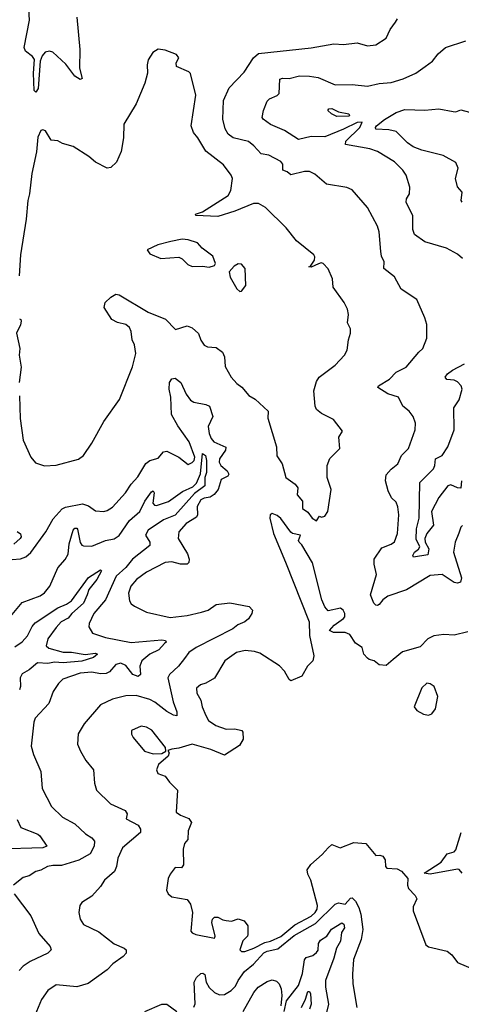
# Model space of a CAD drawing. Extents: x 1245432 to 1420865, y 606325 to 671314.
# Tile 136 of 256: x 1320960 to 1323557, y 618034 to 623830. Entities that reach past the tile are written whole.
import ezdxf

# ---------------------------------------------------------------- set-up
doc = ezdxf.new("R2010")
doc.units = 0

msp = doc.modelspace()

# ---------------------------------------------------------------- linework, layer by layer
at = {"layer": '0CON20XD'}
for points in [[(1321295.6, 623845), (1321312.9, 623655), (1321311.5, 623545), (1321326.4, 623483.6), (1321315, 623477.5), (1321285, 623498), (1321231.2, 623568.8), (1321155, 623638.7), (1321134.7, 623645.3), (1321110.6, 623639.4), (1321092.9, 623617.1), (1321081.1, 623585), (1321068, 623425), (1321055, 623403.3), (1321045, 623412.5), (1321041.2, 623515), (1321046.9, 623595), (1321035, 623612.9), (1320994.3, 623644.3), (1320985.4, 623665.4), (1321017.1, 623827.1), (1321010.5, 623965)], [(1323565, 620853.1), (1323555, 620842.5), (1323543, 620807), (1323521.8, 620755), (1323511.5, 620695), (1323558.1, 620545), (1323551.9, 620518.1), (1323535, 620512.2), (1323515, 620516.7), (1323445, 620563.6), (1323375, 620558.5), (1323235, 620473.8), (1323125, 620437.1), (1323095.6, 620415), (1323075, 620388.1), (1323065, 620381.9), (1323055, 620384.3), (1323043.5, 620395), (1323023.6, 620445), (1323058.5, 620565), (1323044.3, 620624.3), (1323045.7, 620655), (1323089.1, 620720.9), (1323145, 620742.6), (1323165, 620756.6), (1323181.2, 620805), (1323189.7, 620915), (1323183.3, 620963.3), (1323175, 620990.6), (1323147.5, 621015), (1323127, 621057), (1323111.1, 621115), (1323115, 621150), (1323144.2, 621185), (1323183.3, 621215), (1323205.5, 621265), (1323247.8, 621305), (1323286, 621415), (1323288, 621455), (1323274, 621495), (1323250, 621525), (1323214.2, 621555), (1323187.1, 621607.1), (1323125, 621628.5), (1323066.7, 621665), (1323071.2, 621675), (1323135, 621713.3), (1323175, 621754.4), (1323233.8, 621785), (1323306.8, 621873.2), (1323332, 621895), (1323354.2, 621955), (1323354, 622035), (1323342.5, 622075), (1323295, 622183.3), (1323203, 622243), (1323165, 622316.7), (1323101.2, 622365), (1323103.8, 622405), (1323088.2, 622438.2), (1323084.7, 622465.3), (1323075, 622581.2), (1323065.2, 622615), (1323005, 622723.6), (1322915, 622828), (1322885, 622842), (1322765, 622860.8), (1322695, 622921.5), (1322665, 622936.8), (1322635, 622936.5), (1322555, 622916), (1322534.1, 622934.1), (1322507.5, 622945), (1322508.5, 622978.5), (1322495.6, 622995), (1322425, 623032.1), (1322381.1, 623041.1), (1322338, 623088), (1322305, 623113.8), (1322215, 623134.2), (1322186.1, 623156.1), (1322167.7, 623187.7), (1322154.7, 623244.7), (1322158.8, 623355), (1322192, 623428), (1322279.8, 623520.2), (1322335, 623606.2), (1322365, 623630), (1322675, 623664.4), (1322807.7, 623687.7), (1322865, 623684.4), (1322945, 623692.9), (1323005, 623676), (1323055, 623681.1), (1323115, 623721.2), (1323138.8, 623771.2), (1323171.2, 623815), (1323181.2, 623835)], [(1323563.8, 622425), (1323535, 622450), (1323470, 622485), (1323342.8, 622522.8), (1323282.5, 622565), (1323271.9, 622595), (1323272.5, 622675), (1323234, 622755), (1323236, 622775), (1323252, 622805), (1323254.2, 622845), (1323232.5, 622915), (1323214.3, 622945), (1323165, 622992.9), (1323064.5, 623054.5), (1323020.2, 623070.2), (1322876.9, 623095), (1322878.8, 623115), (1322961.1, 623195), (1322975, 623227.5), (1322945, 623224.4), (1322863.7, 623186.3), (1322755, 623140), (1322675, 623142.1), (1322600, 623125), (1322518.2, 623178.2), (1322435, 623212.7), (1322392.9, 623245), (1322386.9, 623255), (1322394.5, 623295.5), (1322415, 623351.2), (1322428.8, 623365), (1322475, 623383.1), (1322485.3, 623394.7), (1322489.8, 623480.2), (1322505, 623485.8), (1322545, 623483.8), (1322605, 623499.6), (1322665, 623497.3), (1322715, 623489.5), (1322815, 623446.8), (1322915, 623447.7), (1323005, 623437.9), (1323075, 623454.5), (1323145, 623460.5), (1323215, 623481.8), (1323289.4, 623515), (1323345, 623554.1), (1323387.5, 623585), (1323421.8, 623628.2), (1323464.1, 623665.9), (1323583.3, 623705)], [(1322705, 620880), (1322723, 620907), (1322735, 620902.5), (1322755, 620906.7), (1322772, 620935), (1322792.9, 621065), (1322767.5, 621135), (1322767.5, 621205), (1322785, 621246.7), (1322842, 621305), (1322837.9, 621372.1), (1322858, 621408), (1322805.9, 621475.9), (1322735, 621511.9), (1322705.8, 621535), (1322697.1, 621555), (1322689.4, 621645), (1322705, 621700), (1322720.8, 621725), (1322815, 621796.2), (1322871.2, 621855), (1322886.2, 621885), (1322893.9, 621946.1), (1322906.2, 621985), (1322905, 622010), (1322888.8, 622045), (1322893.8, 622095), (1322888.8, 622125), (1322868.8, 622165), (1322803.1, 622255), (1322800, 622305), (1322775, 622364.3), (1322745, 622394.4), (1322732.2, 622397.8), (1322717.2, 622392.8), (1322675, 622374), (1322660, 622375), (1322670, 622380), (1322693.8, 622415), (1322695.8, 622434.2), (1322690, 622445), (1322588.9, 622528.9), (1322526.6, 622605), (1322405, 622723.4), (1322365, 622748.5), (1322335, 622747.9), (1322225, 622703), (1322125, 622670.5), (1321996.4, 622676.4), (1321994.2, 622685), (1322035, 622699.4), (1322185.9, 622795), (1322201.9, 622825), (1322211.4, 622895), (1322204, 622915), (1322159.2, 622975), (1322055, 623056), (1322007.1, 623135), (1321981.4, 623165), (1321969.4, 623205), (1321996.7, 623385), (1321963.6, 623513.6), (1321955, 623522.5), (1321882.5, 623555), (1321881.2, 623575), (1321896.7, 623605), (1321882.5, 623625), (1321815, 623650), (1321775, 623656.7), (1321743.6, 623636.4), (1321716.4, 623593.6), (1321708.8, 623565), (1321712.5, 623515), (1321695.9, 623455.9), (1321644.4, 623335), (1321572, 623215), (1321570, 623135), (1321556.9, 623053.1), (1321529.6, 622990.4), (1321495, 622959.2), (1321475, 622955.7), (1321405, 622991.4), (1321365.8, 623025), (1321275, 623084.4), (1321211.7, 623101.7), (1321185, 623116), (1321145, 623121.2), (1321112.2, 623175), (1321095, 623181.8), (1321085, 623177.9), (1321067.5, 623137.5), (1321058.6, 623051.4), (1321031.1, 622925), (1321018.5, 622805), (1321008.2, 622765), (1320997.6, 622655), (1320964.5, 622445), (1320957.5, 622322.5)], [(1322825, 623260.9), (1322794.4, 623275), (1322772.5, 623295), (1322778.8, 623305), (1322795, 623306.7), (1322835, 623287.3), (1322895.3, 623275.3), (1322899.1, 623265), (1322895, 623262), (1322825, 623260.9)], [(1323562.5, 622755), (1323556.7, 622765), (1323562, 622815), (1323535.7, 622845.7), (1323524.2, 622895), (1323538.1, 622955), (1323525, 622989.2), (1323450.8, 623030.8), (1323325, 623062), (1323275, 623081.1), (1323240.5, 623105), (1323175, 623170.9), (1323131, 623181), (1323054.5, 623185), (1323052.6, 623195), (1323059, 623205), (1323105, 623241.4), (1323175, 623283.8), (1323225, 623301.5), (1323342.7, 623297.3), (1323425.3, 623305.3), (1323509.1, 623289.1), (1323525, 623286.9), (1323555, 623300), (1323605, 623285.6)], [(1322075, 622373.3), (1322105, 622382.5), (1322112.5, 622395), (1322095, 622437.5), (1322034.1, 622484.1), (1322005, 622516.2), (1321950, 622535), (1321915, 622537.9), (1321848.8, 622525), (1321773.1, 622505), (1321708.8, 622475), (1321725, 622451.2), (1321790, 622425), (1321895, 622432.5), (1321915, 622422.5), (1321949.5, 622389.5), (1321975, 622376.7), (1322035, 622380), (1322075, 622373.3)], [(1322255, 622230), (1322265, 622232.5), (1322290, 622265), (1322286.7, 622365), (1322265, 622390), (1322245, 622392.5), (1322220.7, 622379.3), (1322192.5, 622345), (1322197.5, 622315), (1322237.5, 622245), (1322255, 622230)], [(1320958.5, 621615), (1320962.1, 621482.1), (1320980.8, 621355), (1321026.2, 621255), (1321052.3, 621222.3), (1321105, 621204.2), (1321175, 621207.5), (1321305, 621242.9), (1321335, 621264), (1321385, 621338), (1321455.6, 621465), (1321546.8, 621593.2), (1321624.1, 621785.9), (1321642.9, 621865), (1321635.5, 621915), (1321621.4, 621945), (1321615.5, 621995), (1321605, 622017.1), (1321585, 622035.5), (1321535, 622046.9), (1321502, 622065), (1321455.8, 622135), (1321462.9, 622165), (1321495, 622197.5), (1321525, 622214.2), (1321545, 622210), (1321715, 622107.8), (1321816.6, 622066.6), (1321876.7, 622006.7), (1321945, 622026.9), (1321975, 622016.9), (1322011.9, 621981.9), (1322025, 621943.3), (1322044.4, 621914.4), (1322065, 621904.2), (1322115, 621900), (1322152.2, 621872.2), (1322165.4, 621845.4), (1322168.7, 621788.7), (1322204, 621725), (1322237.9, 621687.9), (1322267, 621667), (1322307.3, 621617.3), (1322345.6, 621595.6), (1322422, 621525), (1322418.8, 621485), (1322471.4, 621315), (1322471.9, 621261.9), (1322503.8, 621215), (1322526.2, 621135), (1322580, 621095), (1322596.2, 621075), (1322592.7, 621032.7), (1322624, 620995), (1322623.3, 620953.3), (1322655, 620930), (1322680, 620895), (1322705, 620880)], [(1320958.2, 622068.2), (1320965.6, 622065.6), (1320968.2, 622055), (1320965.4, 622034.6), (1320941.4, 621985), (1320960, 621895), (1320957.1, 621855), (1320968.9, 621785), (1320957.5, 621695)], [(1323558.6, 621115), (1323555, 621072), (1323535, 621073.8), (1323495, 621090.9), (1323478.8, 621085), (1323425, 621017.8), (1323382.7, 620935), (1323393.8, 620855), (1323354.7, 620805.3), (1323342.2, 620775), (1323344.8, 620755), (1323366.2, 620715), (1323360.8, 620679.2), (1323276.6, 620666.6), (1323272.6, 620675), (1323281.4, 620695), (1323305, 620712.8), (1323312.9, 620727.1), (1323292.9, 620772.9), (1323293.1, 620833.1), (1323309.7, 620895), (1323314.4, 621105), (1323393.1, 621186.9), (1323402.7, 621205), (1323405.8, 621245), (1323445.2, 621264.8), (1323477.7, 621315), (1323515.4, 621415), (1323513.2, 621545), (1323545, 621592), (1323563.3, 621655), (1323557.1, 621675), (1323535, 621698.8), (1323515, 621708.2), (1323471.7, 621711.7), (1323462.5, 621725), (1323476.9, 621745), (1323505, 621767.3), (1323575.7, 621805)], [(1320915, 620653.3), (1320965, 620656.7), (1320995, 620668.8), (1321025.5, 620694.5), (1321114.5, 620815.5), (1321157.4, 620892.6), (1321208.7, 620951.3), (1321228.9, 620961.1), (1321330.2, 620980.2), (1321365, 620968.9), (1321405, 620938.6), (1321455, 620934.3), (1321475, 620940), (1321505, 620960.6), (1321583.1, 621045), (1321615.8, 621095), (1321655, 621138), (1321702.1, 621217.9), (1321725, 621235.6), (1321775, 621249.2), (1321805, 621286.2), (1321825, 621289.2), (1321848.3, 621278.3), (1321895, 621254.2), (1321951.3, 621211.3), (1321975, 621222.5), (1321985.3, 621235), (1321989.5, 621255), (1321955.9, 621345), (1321889.3, 621439.3), (1321852.9, 621505), (1321848.4, 621608.4), (1321838.9, 621655), (1321842, 621695), (1321855, 621716.7), (1321875, 621720), (1321907.1, 621695), (1321938.1, 621625), (1321965, 621590.8), (1321985, 621579.2), (1322055.6, 621565.6), (1322075.6, 621555.6), (1322096.7, 621495), (1322068.9, 621435), (1322073.4, 621395), (1322085.4, 621365), (1322102.7, 621345), (1322173.1, 621313.1), (1322171.2, 621295), (1322135, 621245.6), (1322133.2, 621225), (1322143.8, 621205), (1322181.1, 621175), (1322190, 621155), (1322185, 621142.5), (1322145, 621123.1), (1322127.9, 621065), (1322104.3, 621035.7), (1322080.1, 621019.9), (1322045, 621014), (1322025, 621003.4), (1322003.7, 620965), (1322005.3, 620915), (1321999.2, 620900.8), (1321938.5, 620865), (1321895.5, 620814.5), (1321892.2, 620775), (1321947.8, 620685), (1321956.9, 620655), (1321954.4, 620635.6), (1321945.5, 620624.5), (1321905.3, 620625.3), (1321855, 620639.2), (1321815, 620634.6), (1321705, 620578.5), (1321647.3, 620535), (1321613.8, 620495), (1321600.5, 620455), (1321605, 620410), (1321615, 620392), (1321635, 620377.5), (1321705, 620341.9), (1321845, 620310.5), (1321945, 620322.7), (1322028.3, 620341.7), (1322068, 620355), (1322115, 620386.9), (1322195, 620397.5), (1322310, 620375), (1322330, 620355), (1322326, 620334), (1322305, 620303.3), (1322283.3, 620285), (1322242.1, 620267.9), (1322213.8, 620245), (1321997.5, 620135), (1321955.4, 620104.6), (1321929.6, 620070.4), (1321894.2, 620025), (1321840.6, 619975), (1321831.1, 619955), (1321862.3, 619815), (1321884.5, 619755.5), (1321885, 619732.9), (1321865, 619736.2), (1321825, 619756.8), (1321755, 619812.9), (1321725, 619827.7), (1321645, 619851.2), (1321585, 619850.5), (1321505, 619830.5), (1321435, 619796.9), (1321339.4, 619685), (1321304.5, 619625.5), (1321300.8, 619565), (1321316.9, 619525), (1321349.8, 619469.8), (1321393.1, 619415), (1321399.4, 619335), (1321410.8, 619295), (1321493.8, 619215), (1321580, 619175), (1321592.5, 619155), (1321586.4, 619126.4), (1321657.6, 619087.6), (1321670.7, 619065), (1321670, 619045), (1321564.4, 618955), (1321536.9, 618895), (1321530, 618845), (1321517.1, 618815), (1321458, 618765), (1321435, 618728), (1321385, 618670), (1321325, 618633.8), (1321314.3, 618615), (1321307.8, 618575), (1321315.6, 618535), (1321334.7, 618504.7), (1321425, 618460), (1321515, 618389.5), (1321574.4, 618364.4), (1321586, 618355), (1321585.8, 618335), (1321569.2, 618315), (1321507.9, 618272.1), (1321475, 618237.8), (1321362.6, 618157.4), (1321295, 618137.5), (1321175, 618148.6), (1321125, 618115.7), (1321088, 618062), (1321038.6, 617945)], [(1320895, 620305.6), (1320975, 620398.8), (1321081.2, 620438.8), (1321105, 620455.6), (1321137.3, 620495), (1321185, 620604.2), (1321228.3, 620651.7), (1321245, 620683.8), (1321251.2, 620745), (1321275, 620824.4), (1321285, 620836.8), (1321295, 620837.5), (1321300, 620830), (1321315, 620752.5), (1321325, 620737.1), (1321335, 620733.1), (1321385, 620730), (1321464.4, 620764.4), (1321515, 620774.6), (1321545, 620792.9), (1321605, 620881.5), (1321666.9, 620935), (1321696.3, 620995), (1321735, 621050.6), (1321745, 621055.9), (1321751.8, 621045), (1321743.3, 620983.3), (1321752.4, 620972.4), (1321765, 620969.7), (1321835, 620993.5), (1321917.5, 621052.5), (1321979.1, 621080.9), (1321998.9, 621101.1), (1322023.1, 621156.9), (1322035, 621275.4), (1322052.3, 621265), (1322059.4, 621235), (1322059, 621165), (1322049.3, 621135), (1322048, 621085), (1321988.8, 621041.2), (1321875, 620913.4), (1321805, 620886.1), (1321714.8, 620825), (1321700.8, 620795), (1321725.5, 620755), (1321725.6, 620735), (1321622.5, 620655), (1321583.9, 620606.1), (1321527.8, 620555), (1321464.8, 620415), (1321396.5, 620335), (1321367.8, 620275), (1321365.7, 620255), (1321388.5, 620218.5), (1321465, 620192.9), (1321615, 620164.2), (1321795, 620180), (1321816.7, 620175), (1321820.8, 620165), (1321811.8, 620158.2), (1321779, 620121), (1321726.1, 620095), (1321679.1, 620055), (1321667.3, 620025), (1321670.8, 619975), (1321657.1, 619962.9), (1321625.3, 619975), (1321585, 620028.9), (1321555, 620042.8), (1321525, 620033.6), (1321488.7, 619991.3), (1321468.5, 619981.5), (1321435, 619979.5), (1321385, 619988.2), (1321315, 619983.2), (1321213, 619947), (1321187.2, 619922.8), (1321157.5, 619875), (1321132, 619805), (1321051.7, 619718.3), (1321043.1, 619695), (1321027.3, 619552.7), (1321040.6, 619505), (1321083.3, 619405), (1321091.4, 619305), (1321147.6, 619197.6), (1321212, 619135), (1321285, 619095.5), (1321347.6, 619037.6), (1321385, 619014.2), (1321399.4, 618995), (1321398.5, 618965), (1321375, 618920.6), (1321307.4, 618882.6), (1321205, 618850.8), (1321155, 618851.8), (1321123.3, 618845), (1321085, 618823.1), (1321054.3, 618815.7), (1321015, 618790), (1320980.3, 618779.7), (1320922.5, 618735)], [(1323595, 620225.8), (1323515, 620207.5), (1323455, 620210), (1323395, 620203.1), (1323360, 620185), (1323315, 620138.6), (1323211.9, 620108.1), (1323157.2, 620062.8), (1323115, 620028), (1323075, 620032), (1323045.7, 620055.7), (1323015, 620063.3), (1323005, 620072.5), (1322984.4, 620095), (1322974.3, 620135), (1322935, 620160), (1322901.7, 620211.7), (1322875, 620222.5), (1322805, 620222.5), (1322782.5, 620235), (1322810, 620265), (1322865.5, 620304.5), (1322871.9, 620315), (1322871.5, 620335), (1322862.9, 620355), (1322846.3, 620366.3), (1322775, 620351.1), (1322755, 620372.9), (1322737.9, 620415), (1322682.7, 620632.7), (1322619.2, 620739.2), (1322603.3, 620755), (1322600, 620765), (1322611.2, 620795), (1322565, 620806), (1322555, 620814), (1322495, 620893.8), (1322475, 620911.2), (1322445, 620922.5), (1322433.9, 620916.1), (1322430.8, 620895), (1322451.9, 620805), (1322523.2, 620636.8), (1322663.3, 620285), (1322664.8, 620205), (1322689.2, 620085), (1322684, 620055), (1322652, 620025), (1322619.2, 619965), (1322555, 619937.5), (1322544.2, 619945), (1322517.5, 619995), (1322487.2, 620027.2), (1322371.5, 620101.5), (1322341.7, 620111.7), (1322285.7, 620115.7), (1322234.4, 620105.6), (1322167.1, 620055), (1322105, 619954.2), (1322055, 619924.2), (1322023.3, 619915), (1322000.8, 619895), (1322002, 619865), (1322026, 619825), (1322034, 619785), (1322054.5, 619734.5), (1322070.8, 619705), (1322113.3, 619675), (1322175, 619654.4), (1322225, 619656), (1322265.7, 619645.7), (1322273.3, 619635), (1322274, 619595), (1322252.7, 619557.3), (1322165, 619501.2), (1322085, 619534.2), (1321975, 619565.5), (1321895, 619541.2), (1321855, 619536.7), (1321831.7, 619528.3), (1321840, 619515), (1321832.5, 619495), (1321776.2, 619445), (1321763.8, 619415), (1321771.7, 619391.7), (1321815, 619376.7), (1321840.7, 619340.7), (1321887.5, 619295), (1321880, 619165), (1321906.7, 619146.7), (1321955, 619127.5), (1321970, 619105), (1321950, 619055), (1321948.8, 619005), (1321929.7, 618980.3), (1321922.3, 618947.7), (1321923.3, 618855), (1321911.7, 618838.3), (1321875, 618840), (1321845, 618800), (1321832.5, 618775), (1321823.3, 618705), (1321833.6, 618683.6), (1321855, 618666.7), (1321945, 618651.2), (1321965, 618622.5), (1321977.1, 618575), (1321966.7, 618465), (1321974.2, 618454.2), (1321995, 618444), (1322106.2, 618423.8), (1322108.8, 618435), (1322090.6, 618515), (1322094.3, 618535.7), (1322105, 618546), (1322125, 618547.5), (1322155, 618530.8), (1322175, 618527.1), (1322205.8, 618524.2), (1322245, 618536.7), (1322280, 618525), (1322302.5, 618495), (1322302.5, 618445), (1322300, 618435), (1322273, 618407), (1322255.6, 618355.6), (1322265.4, 618345.4), (1322285, 618345.4), (1322337.9, 618365), (1322401.3, 618398.7), (1322435, 618406.1), (1322495, 618433.8), (1322578, 618502), (1322675, 618553.3), (1322698.8, 618575), (1322709.6, 618595), (1322711.9, 618615), (1322673.3, 618765), (1322655, 618800), (1322650, 618825), (1322672.3, 618857.7), (1322740, 618915), (1322774, 618955), (1322795, 618974), (1322845.7, 618954.3), (1322925, 618986.7), (1322995, 618980), (1323055, 618910), (1323077.5, 618912.5), (1323096, 618906), (1323110, 618885), (1323112.5, 618845), (1323120, 618835), (1323180.8, 618830.8), (1323205, 618818), (1323243.3, 618775), (1323241.4, 618735), (1323247.5, 618715), (1323286, 618675), (1323296.2, 618655), (1323275, 618607.5), (1323274.3, 618585), (1323348.6, 618385), (1323365, 618371.6), (1323475, 618347.5), (1323502.5, 618325), (1323535, 618280), (1323623, 618243)], [(1320945, 620816.7), (1320965, 620802.5), (1320968, 620785), (1320963.3, 620775), (1320925, 620743.3)], [(1320932.1, 620137.9), (1320975, 620168.2), (1321005, 620202.5), (1321032.7, 620257.3), (1321051.1, 620278.9), (1321185, 620367.6), (1321235, 620388.7), (1321265, 620408.8), (1321365, 620545.5), (1321435, 620590.8), (1321440.8, 620585), (1321413.8, 620535), (1321367.1, 620475), (1321356.2, 620445), (1321335.8, 620395), (1321266.5, 620333.5), (1321245, 620306.4), (1321204.7, 620285.3), (1321175, 620252.1), (1321125.2, 620185), (1321115.5, 620145), (1321130.5, 620130.5), (1321215, 620107), (1321265, 620107.2), (1321345, 620092.5), (1321405, 620100), (1321418, 620095), (1321394.4, 620075), (1321325, 620054.8), (1321215.1, 620044.9), (1321165, 620047.9), (1321125, 620039.7), (1321065, 620044.8), (1321015, 620003.5), (1320975, 619980.2), (1320962, 619955), (1320965.3, 619905), (1320958.2, 619885)], [(1323363.6, 619736.4), (1323385, 619743.3), (1323406.4, 619773.6), (1323420, 619845), (1323397.1, 619905), (1323375, 619920.6), (1323355, 619924.2), (1323325, 619896.2), (1323280, 619785), (1323295, 619762.5), (1323335, 619741.2), (1323363.6, 619736.4)], [(1321745, 619508), (1321795, 619511.2), (1321820, 619525), (1321816.7, 619545), (1321736.8, 619646.8), (1321705, 619666), (1321675, 619672), (1321617.5, 619645), (1321616.7, 619625), (1321626.7, 619605), (1321693.3, 619525), (1321745, 619508)], [(1320945, 619121.2), (1320965.8, 619075), (1321065.8, 619035), (1321078, 619025), (1321119.2, 618965), (1321095.7, 618954.3), (1320833.4, 618946.6)], [(1323562.5, 618805), (1323545, 618826.7), (1323535, 618828.8), (1323375, 618800), (1323340, 618805), (1323439.3, 618870.7), (1323475, 618920), (1323515, 618932.5), (1323525, 618942.5), (1323557.5, 619045)], [(1320926.7, 618685), (1321025.8, 618555), (1321071.7, 618451.7), (1321139.2, 618375), (1321144.2, 618355), (1321126.2, 618335), (1321020.8, 618285), (1320980.8, 618259.2), (1320956.5, 618233.5)], [(1321985, 618018), (1321992.7, 618037.3), (1321985.9, 618165), (1321999, 618191), (1322025, 618214.5), (1322036.4, 618216.4), (1322048.9, 618208.9), (1322055.9, 618165), (1322075, 618133.9), (1322105, 618104), (1322135, 618090.3), (1322165, 618092.7), (1322204.4, 618115), (1322228.3, 618141.7), (1322245.3, 618174.7), (1322282.9, 618227.1), (1322335, 618269.5), (1322395, 618336.7), (1322415, 618347), (1322478.9, 618361.1), (1322575, 618439.1), (1322700, 618510), (1322815, 618623.1), (1322835, 618631.3), (1322875, 618623.1), (1322905, 618658.8), (1322915, 618661.2), (1322935, 618641.4), (1322955, 618604), (1322966.9, 618565), (1322978.9, 618475), (1322968.5, 618415), (1322923.2, 618296.8), (1322918.2, 618211.8), (1322918.9, 618155), (1322942.5, 618015)], [(1322515, 617991.2), (1322529.4, 618055), (1322600.7, 618145), (1322622.5, 618215), (1322635, 618296.2), (1322645, 618310), (1322685, 618321.9), (1322705, 618338.5), (1322715, 618352.9), (1322718.3, 618391.7), (1322729.1, 618410.9), (1322765.6, 618435), (1322793.9, 618476.1), (1322855, 618514.3), (1322866.9, 618505), (1322870.4, 618485), (1322852.7, 618457.3), (1322846.7, 618405), (1322822.7, 618365), (1322807.6, 618305), (1322758.9, 618175), (1322758.6, 618135), (1322776.7, 618035), (1322754.3, 617945.7)], [(1322275, 617991.1), (1322337, 618103), (1322362.7, 618135), (1322415, 618168.9), (1322445, 618178.2), (1322471.1, 618171.1), (1322486.2, 618155), (1322498.2, 618125), (1322502.7, 618085), (1322495.8, 618025)], [(1322617.3, 618015), (1322641.6, 618065), (1322655, 618110), (1322665, 618108.8), (1322670, 618095), (1322674.3, 618035), (1322664.7, 618005)], [(1321695, 617992.1), (1321795, 618035.6), (1321825, 618034.3), (1321885, 617991.1)]]:
    msp.add_lwpolyline(points, dxfattribs=at)

doc.saveas('drawing.dxf')
